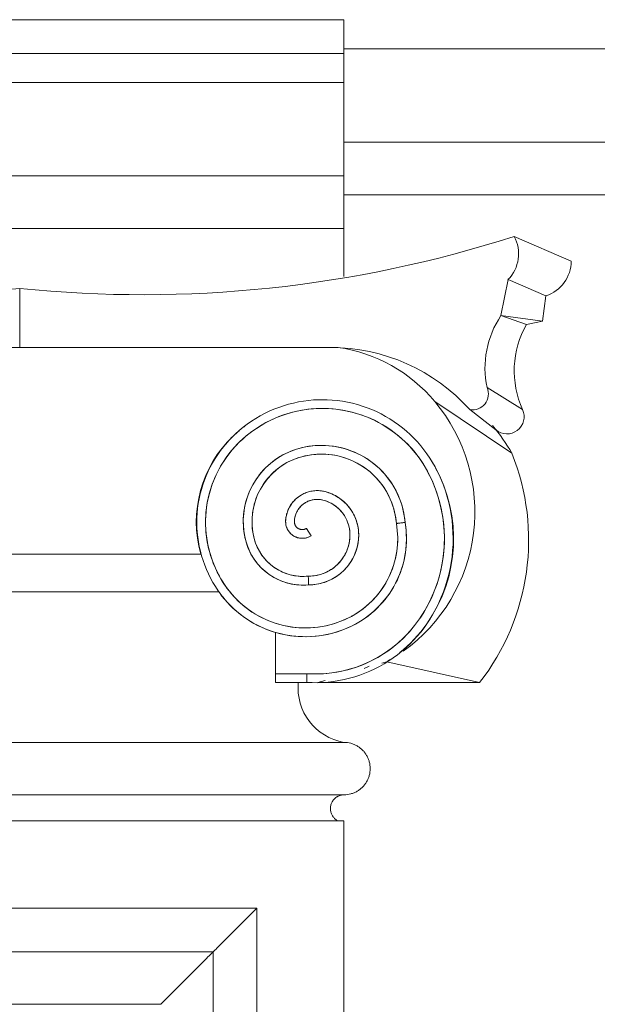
# Model space of a CAD drawing. Header units: millimetres. Extents: x -32192 to 36727, y -1740 to 8822.
# Tile 19 of 23: x 27176 to 27507, y 4014 to 4578. Entities that reach past the tile are written whole.
import ezdxf

# ---------------------------------------------------------------- set-up
doc = ezdxf.new("R2010")
doc.units = ezdxf.units.MM
doc.layers.add('A-GENM', color=13, linetype='Continuous', lineweight=18)

# ---------------------------------------------------------------- blocks, each defined once
blk = doc.blocks.new('Generic Models 17 - Generic Models 17-3093004-ELEVAÇÃO 2 - FACHADA DE IMPLANTAÇÃO')
at = {"layer": 'A-GENM'}
for p, q in [((-3350.06, 4577.98), (-3721.65, 4577.98)), ((-3350.06, 4558.7), (-3350.06, 4577.98)), ((-3350.06, 4558.7), (-3721.65, 4558.7)), ((-3350.06, 4558.7), (-3350.06, 4542.04)), ((-3350.06, 4542.04), (-3721.65, 4542.04)), ((-3350.06, 4542.04), (-3350.06, 4488.47)), ((-3350.06, 4488.47), (-3721.65, 4488.47)), ((-3350.06, 4488.47), (-3350.06, 4458.47)), ((-3350.06, 4458.47), (-3721.65, 4458.47)), ((-3350.06, 4430.97), (-3350.06, 4458.47)), ((-3219.84, 4439.72), (-3252.62, 4453.88)), ((-3260.12, 4408.47), (-3256.1, 4429.12)), ((-3234.35, 4419.74), (-3256.1, 4429.12)), ((-3535.85, 4390.26), (-3535.85, 4424.1)), ((-3535.85, 4424.1), (-3535.85, 4390.26)), ((-3234.35, 4419.74), (-3236.37, 4405.4)), ((-3236.37, 4405.4), (-3260.12, 4408.47)), ((-3245.51, 4403.46), (-3260.12, 4408.47)), ((-3236.37, 4405.4), (-3245.51, 4403.46)), ((-3353.42, 4390.26), (-3718.28, 4390.26)), ((-3713.83, 4390.26), (-3535.85, 4390.26)), ((-3535.85, 4390.26), (-3357.88, 4390.26)), ((-3268.12, 4367.29), (-3247.73, 4354.67)), ((-3253.89, 4329.65), (-3298.06, 4359.38)), ((-3278, 4354.64), (-3263.03, 4343.11)), ((-3264.85, 4344.52), (-3262.73, 4342.87)), ((-3371.57, 4286.63), (-3368.92, 4282.39)), ((-3368.92, 4282.39), (-3369.12, 4282.71)), ((-3431.92, 4271.88), (-3639.79, 4271.88)), ((-3639.54, 4271.88), (-3432.17, 4271.88)), ((-3650.12, 4250.38), (-3421.59, 4250.38)), ((-3421.77, 4250.33), (-3649.94, 4250.33)), ((-3389.38, 4227.08), (-3389.38, 4203.42)), ((-3335.7, 4207.71), (-3338.54, 4206.34)), ((-3328.43, 4209.39), (-3325.49, 4210.28)), ((-3272.34, 4198.33), (-3325.49, 4210.28)), ((-3371.28, 4203.42), (-3389.37, 4203.42)), ((-3371.28, 4203.42), (-3389.37, 4203.42)), ((-3389.37, 4198.42), (-3371.44, 4198.42)), ((-3365, 4198.33), (-3360.93, 4199.57)), ((-3272.34, 4198.33), (-3365, 4198.33)), ((-3350.06, 4164.06), (-3725.06, 4164.06)), ((-3725.06, 4134.06), (-3350.06, 4134.06)), ((-3725.06, 4134.06), (-3350.06, 4134.06)), ((-3350.06, 4119.06), (-3725.06, 4119.06)), ((-3350.06, 1459.06), (-3350.06, 4119.06)), ((-3400.06, 4069.06), (-3675.06, 4069.06)), ((-3400.06, 1509.06), (-3400.06, 4069.06)), ((-3650.06, 4044.06), (-3425.06, 4044.06)), ((-3425.06, 4044.06), (-3425.06, 1534.06)), ((-3620.06, 4014.06), (-3455.06, 4014.06))]:
    blk.add_line(p, q, dxfattribs=at)
at = {"layer": 'A-GENM', "flags": 128}
for points in [[(-3364.53, 4360.32), (-3367.45, 4360.18), (-3370.37, 4359.92), (-3373.28, 4359.54), (-3376.17, 4359.05), (-3379.03, 4358.44), (-3381.87, 4357.72), (-3384.68, 4356.88), (-3387.45, 4355.93), (-3390.19, 4354.88), (-3392.87, 4353.71), (-3395.51, 4352.44), (-3398.1, 4351.06), (-3400.63, 4349.58), (-3403.1, 4348), (-3405.5, 4346.33), (-3407.83, 4344.56), (-3410.09, 4342.69), (-3412.28, 4340.74), (-3413.58, 4339.5)], [(-3297.91, 4321.86), (-3299.35, 4324.41), (-3300.9, 4326.9), (-3302.54, 4329.33), (-3304.27, 4331.69), (-3306.1, 4333.98), (-3308.02, 4336.19), (-3310.03, 4338.33), (-3312.12, 4340.38), (-3314.29, 4342.35), (-3316.54, 4344.23), (-3318.86, 4346.02), (-3321.25, 4347.71), (-3323.71, 4349.31), (-3326.23, 4350.8), (-3328.8, 4352.2), (-3331.43, 4353.49), (-3334.11, 4354.68), (-3336.84, 4355.75), (-3339.6, 4356.72), (-3342.4, 4357.57), (-3345.24, 4358.32), (-3348.1, 4358.95), (-3350.98, 4359.46), (-3353.89, 4359.86), (-3356.8, 4360.14), (-3359.73, 4360.31), (-3362.66, 4360.35), (-3364.53, 4360.32)], [(-3410.08, 4335.93), (-3408.09, 4337.79), (-3406.03, 4339.58), (-3403.9, 4341.28), (-3401.7, 4342.9), (-3399.43, 4344.43), (-3397.11, 4345.86), (-3394.73, 4347.2), (-3392.31, 4348.45), (-3389.83, 4349.6), (-3387.31, 4350.64), (-3384.75, 4351.59), (-3382.15, 4352.43), (-3379.52, 4353.17), (-3376.87, 4353.8), (-3374.19, 4354.33), (-3371.49, 4354.75), (-3368.78, 4355.06), (-3366.05, 4355.26), (-3364.38, 4355.33)], [(-3364.38, 4355.33), (-3361.65, 4355.35), (-3358.92, 4355.27), (-3356.2, 4355.07), (-3353.49, 4354.77), (-3350.79, 4354.36), (-3348.11, 4353.84), (-3345.45, 4353.22), (-3342.82, 4352.49), (-3340.22, 4351.65), (-3337.66, 4350.72), (-3335.13, 4349.68), (-3332.65, 4348.54), (-3330.22, 4347.3), (-3327.84, 4345.96), (-3325.51, 4344.53), (-3323.25, 4343.01), (-3321.04, 4341.4), (-3318.9, 4339.71), (-3316.83, 4337.92), (-3314.84, 4336.06), (-3312.92, 4334.12), (-3311.08, 4332.11), (-3309.32, 4330.02), (-3307.65, 4327.86), (-3306.06, 4325.64), (-3304.56, 4323.36), (-3303.16, 4321.01), (-3302.31, 4319.49)], [(-3413.58, 4339.5), (-3415.52, 4337.53), (-3417.37, 4335.49), (-3419.14, 4333.37), (-3420.83, 4331.18), (-3422.43, 4328.93), (-3423.94, 4326.62), (-3425.35, 4324.25), (-3426.67, 4321.82), (-3427.89, 4319.34), (-3429, 4316.81), (-3430.02, 4314.25), (-3430.93, 4311.64), (-3431.74, 4309), (-3432.45, 4306.33), (-3433.04, 4303.63), (-3433.53, 4300.91), (-3433.9, 4298.18), (-3434.17, 4295.43), (-3434.33, 4292.67), (-3434.38, 4289.91), (-3434.31, 4287.15), (-3434.14, 4284.39), (-3433.86, 4281.65), (-3433.46, 4278.91), (-3432.96, 4276.2), (-3432.35, 4273.5), (-3431.63, 4270.84), (-3430.81, 4268.2), (-3429.88, 4265.6), (-3428.85, 4263.04), (-3427.72, 4260.52), (-3426.48, 4258.05), (-3425.15, 4255.63), (-3423.73, 4253.26), (-3422.2, 4250.96), (-3421.42, 4249.85)], [(-3417.36, 4252.76), (-3418.81, 4254.87), (-3420.18, 4257.04), (-3421.46, 4259.26), (-3422.65, 4261.53), (-3423.74, 4263.84), (-3424.75, 4266.2), (-3425.66, 4268.59), (-3426.47, 4271.02), (-3427.18, 4273.48), (-3427.8, 4275.97), (-3428.31, 4278.48), (-3428.73, 4281.01), (-3429.04, 4283.55), (-3429.25, 4286.1), (-3429.36, 4288.66), (-3429.37, 4291.23), (-3429.27, 4293.79), (-3429.07, 4296.34), (-3428.77, 4298.88), (-3428.37, 4301.41), (-3427.87, 4303.93), (-3427.27, 4306.42), (-3426.57, 4308.88), (-3425.77, 4311.31), (-3424.87, 4313.71), (-3423.88, 4316.07), (-3422.79, 4318.4), (-3421.62, 4320.67), (-3420.35, 4322.9), (-3418.99, 4325.07), (-3417.55, 4327.19), (-3416.03, 4329.25), (-3414.42, 4331.24), (-3412.74, 4333.17), (-3410.98, 4335.04), (-3410.08, 4335.93)], [(-3377.26, 4332), (-3378.91, 4331.44), (-3380.53, 4330.83), (-3382.13, 4330.15), (-3383.7, 4329.4), (-3385.24, 4328.6), (-3386.75, 4327.73), (-3388.22, 4326.8), (-3389.65, 4325.82), (-3391.04, 4324.78), (-3392.39, 4323.68), (-3393.7, 4322.53), (-3394.95, 4321.33), (-3396.16, 4320.08), (-3397.32, 4318.78), (-3398.42, 4317.44), (-3399.47, 4316.05), (-3400.46, 4314.63), (-3401.4, 4313.16), (-3402.27, 4311.66), (-3403.09, 4310.13), (-3403.84, 4308.56), (-3404.53, 4306.96), (-3405.16, 4305.34), (-3405.72, 4303.7), (-3406.21, 4302.03), (-3406.64, 4300.35), (-3407, 4298.65), (-3407.29, 4296.93), (-3407.51, 4295.21), (-3407.66, 4293.48), (-3407.75, 4291.74), (-3407.76, 4290), (-3407.71, 4288.27), (-3407.58, 4286.53), (-3407.39, 4284.81), (-3407.13, 4283.09), (-3406.79, 4281.38), (-3406.39, 4279.69), (-3406.35, 4279.52)], [(-3315.08, 4290.06), (-3315.28, 4291.97), (-3315.55, 4293.87), (-3315.9, 4295.76), (-3316.32, 4297.63), (-3316.81, 4299.49), (-3317.38, 4301.32), (-3318.03, 4303.13), (-3318.74, 4304.92), (-3319.53, 4306.67), (-3320.38, 4308.39), (-3321.31, 4310.07), (-3322.3, 4311.72), (-3323.35, 4313.32), (-3324.47, 4314.89), (-3325.65, 4316.4), (-3326.89, 4317.87), (-3328.18, 4319.29), (-3329.54, 4320.65), (-3330.94, 4321.96), (-3332.4, 4323.21), (-3333.91, 4324.4), (-3335.46, 4325.53), (-3337.06, 4326.6), (-3338.69, 4327.6), (-3340.37, 4328.54), (-3342.08, 4329.41), (-3343.83, 4330.21), (-3345.61, 4330.94), (-3347.41, 4331.6), (-3349.24, 4332.18), (-3351.09, 4332.69), (-3352.96, 4333.13), (-3354.85, 4333.49), (-3356.75, 4333.78), (-3358.66, 4333.99), (-3360.58, 4334.12), (-3362.5, 4334.18), (-3364.42, 4334.16), (-3366.34, 4334.06), (-3368.25, 4333.88), (-3370.15, 4333.63), (-3372.05, 4333.31), (-3373.92, 4332.91), (-3375.79, 4332.43), (-3377.26, 4332)], [(-3401.51, 4280.78), (-3401.87, 4282.28), (-3402.17, 4283.79), (-3402.41, 4285.31), (-3402.59, 4286.84), (-3402.7, 4288.37), (-3402.76, 4289.91), (-3402.75, 4291.44), (-3402.69, 4292.98), (-3402.56, 4294.51), (-3402.37, 4296.04), (-3402.12, 4297.56), (-3401.8, 4299.06), (-3401.43, 4300.55), (-3401, 4302.03), (-3400.51, 4303.49), (-3399.96, 4304.93), (-3399.36, 4306.34), (-3398.7, 4307.73), (-3397.98, 4309.09), (-3397.21, 4310.42), (-3396.39, 4311.72), (-3395.52, 4312.99), (-3394.59, 4314.22), (-3393.62, 4315.41), (-3392.6, 4316.56), (-3391.54, 4317.67), (-3390.43, 4318.74), (-3389.28, 4319.76), (-3388.09, 4320.74), (-3386.86, 4321.66), (-3385.6, 4322.54), (-3384.3, 4323.37), (-3382.97, 4324.14), (-3381.61, 4324.86), (-3380.23, 4325.52), (-3378.81, 4326.13), (-3377.38, 4326.68), (-3375.92, 4327.18), (-3375.77, 4327.22)], [(-3375.77, 4327.22), (-3374.12, 4327.7), (-3372.45, 4328.12), (-3370.76, 4328.46), (-3369.06, 4328.74), (-3367.36, 4328.95), (-3365.64, 4329.09), (-3363.92, 4329.17), (-3362.2, 4329.17), (-3360.48, 4329.11), (-3358.77, 4328.97), (-3357.06, 4328.77), (-3355.36, 4328.5), (-3353.67, 4328.17), (-3352, 4327.76), (-3350.34, 4327.29), (-3348.71, 4326.75), (-3347.09, 4326.15), (-3345.51, 4325.48), (-3343.95, 4324.76), (-3342.42, 4323.96), (-3340.93, 4323.11), (-3339.46, 4322.2), (-3338.04, 4321.24), (-3336.66, 4320.21), (-3335.32, 4319.13), (-3334.02, 4318), (-3332.77, 4316.82), (-3331.57, 4315.59), (-3330.42, 4314.31), (-3329.32, 4312.99), (-3328.27, 4311.62), (-3327.28, 4310.21), (-3326.35, 4308.77), (-3325.47, 4307.28), (-3324.66, 4305.77), (-3323.9, 4304.22), (-3323.21, 4302.65), (-3322.58, 4301.04), (-3322.02, 4299.42), (-3321.52, 4297.77), (-3321.09, 4296.1), (-3320.73, 4294.42), (-3320.43, 4292.73), (-3320.2, 4291.02), (-3320.05, 4289.43)], [(-3302.62, 4231.99), (-3300.73, 4234.88), (-3298.95, 4237.85), (-3297.29, 4240.89), (-3295.76, 4244), (-3294.35, 4247.16), (-3293.07, 4250.37), (-3291.92, 4253.64), (-3290.9, 4256.95), (-3290.01, 4260.29), (-3289.26, 4263.67), (-3288.64, 4267.08), (-3288.16, 4270.51), (-3287.82, 4273.95), (-3287.61, 4277.41), (-3287.55, 4280.87), (-3287.62, 4284.33), (-3287.83, 4287.78), (-3288.18, 4291.23), (-3288.66, 4294.65), (-3289.29, 4298.06), (-3290.05, 4301.44), (-3290.94, 4304.78), (-3291.96, 4308.09), (-3293.12, 4311.35), (-3294.41, 4314.56), (-3295.82, 4317.72), (-3297.36, 4320.82), (-3297.91, 4321.86)], [(-3302.31, 4319.49), (-3300.82, 4316.59), (-3299.45, 4313.63), (-3298.2, 4310.62), (-3297.07, 4307.56), (-3296.06, 4304.46), (-3295.17, 4301.32), (-3294.42, 4298.15), (-3293.78, 4294.95), (-3293.28, 4291.72), (-3292.91, 4288.48), (-3292.67, 4285.23), (-3292.56, 4281.97), (-3292.57, 4278.71), (-3292.72, 4275.45), (-3293, 4272.2), (-3293.41, 4268.96), (-3293.95, 4265.75), (-3294.61, 4262.55), (-3295.41, 4259.39), (-3296.33, 4256.26), (-3297.37, 4253.17), (-3298.53, 4250.12), (-3299.82, 4247.13), (-3301.23, 4244.18), (-3302.75, 4241.3), (-3304.39, 4238.48), (-3306.13, 4235.72), (-3306.75, 4234.81)], [(-3361.02, 4307.72), (-3361.73, 4307.88), (-3362.44, 4308.01), (-3363.15, 4308.11), (-3363.87, 4308.19), (-3364.6, 4308.24), (-3365.32, 4308.25), (-3366.04, 4308.24), (-3366.77, 4308.2), (-3367.49, 4308.13), (-3368.2, 4308.04), (-3368.92, 4307.91), (-3369.62, 4307.75), (-3370.32, 4307.57), (-3371.02, 4307.36), (-3371.7, 4307.12), (-3372.37, 4306.86), (-3373.03, 4306.56), (-3373.68, 4306.25), (-3374.32, 4305.9), (-3374.94, 4305.53), (-3375.55, 4305.14), (-3376.14, 4304.72), (-3376.71, 4304.28), (-3377.27, 4303.81), (-3377.81, 4303.33), (-3378.32, 4302.82), (-3378.82, 4302.3), (-3379.29, 4301.75), (-3379.75, 4301.18), (-3380.18, 4300.6), (-3380.58, 4300), (-3380.96, 4299.39), (-3381.32, 4298.76), (-3381.65, 4298.11), (-3381.96, 4297.46), (-3382.23, 4296.79), (-3382.49, 4296.11), (-3382.71, 4295.42), (-3382.91, 4294.73), (-3383.08, 4294.02), (-3383.22, 4293.31), (-3383.33, 4292.6), (-3383.41, 4291.88), (-3383.46, 4291.16), (-3383.48, 4290.79)], [(-3378.48, 4290.62), (-3378.46, 4291.14), (-3378.41, 4291.66), (-3378.34, 4292.18), (-3378.24, 4292.7), (-3378.13, 4293.21), (-3378, 4293.71), (-3377.85, 4294.22), (-3377.68, 4294.71), (-3377.48, 4295.2), (-3377.27, 4295.68), (-3377.04, 4296.15), (-3376.79, 4296.61), (-3376.53, 4297.06), (-3376.24, 4297.5), (-3375.94, 4297.93), (-3375.62, 4298.34), (-3375.29, 4298.74), (-3374.94, 4299.13), (-3374.57, 4299.51), (-3374.19, 4299.87), (-3373.79, 4300.21), (-3373.38, 4300.54), (-3372.96, 4300.85), (-3372.53, 4301.14), (-3372.08, 4301.42), (-3371.63, 4301.68), (-3371.16, 4301.92), (-3370.69, 4302.14), (-3370.21, 4302.34), (-3369.71, 4302.52), (-3369.22, 4302.68), (-3368.71, 4302.83), (-3368.2, 4302.95), (-3367.69, 4303.05), (-3367.17, 4303.13), (-3366.65, 4303.19), (-3366.13, 4303.23), (-3365.61, 4303.25), (-3365.08, 4303.25), (-3364.56, 4303.23), (-3364.04, 4303.18), (-3363.52, 4303.12), (-3363, 4303.03), (-3362.49, 4302.93), (-3362.23, 4302.86)], [(-3362.23, 4302.86), (-3361.44, 4302.65), (-3360.65, 4302.4), (-3359.88, 4302.13), (-3359.12, 4301.82), (-3358.37, 4301.48), (-3357.63, 4301.11), (-3356.91, 4300.71), (-3356.21, 4300.29), (-3355.52, 4299.83), (-3354.86, 4299.35), (-3354.21, 4298.85), (-3353.58, 4298.31), (-3352.98, 4297.76), (-3352.39, 4297.18), (-3351.84, 4296.57), (-3351.3, 4295.95), (-3350.79, 4295.3), (-3350.31, 4294.63), (-3349.86, 4293.95), (-3349.43, 4293.25), (-3349.03, 4292.53), (-3348.66, 4291.79), (-3348.32, 4291.04), (-3348.01, 4290.28), (-3347.73, 4289.51), (-3347.48, 4288.73), (-3347.27, 4287.93), (-3347.08, 4287.13), (-3346.93, 4286.32), (-3346.81, 4285.51), (-3346.72, 4284.69), (-3346.67, 4283.87), (-3346.65, 4283.05), (-3346.65, 4282.92)], [(-3341.65, 4282.92), (-3341.67, 4283.94), (-3341.73, 4284.96), (-3341.83, 4285.98), (-3341.97, 4286.99), (-3342.16, 4287.99), (-3342.38, 4288.99), (-3342.64, 4289.98), (-3342.94, 4290.96), (-3343.28, 4291.92), (-3343.66, 4292.87), (-3344.08, 4293.8), (-3344.53, 4294.72), (-3345.02, 4295.62), (-3345.55, 4296.49), (-3346.11, 4297.35), (-3346.7, 4298.18), (-3347.33, 4298.99), (-3347.99, 4299.77), (-3348.68, 4300.52), (-3349.4, 4301.25), (-3350.14, 4301.95), (-3350.92, 4302.62), (-3351.72, 4303.25), (-3352.55, 4303.85), (-3353.39, 4304.42), (-3354.27, 4304.96), (-3355.16, 4305.46), (-3356.07, 4305.92), (-3357, 4306.35), (-3357.94, 4306.74), (-3358.9, 4307.09), (-3359.88, 4307.4), (-3360.86, 4307.68), (-3361.02, 4307.72)], [(-3383.48, 4290.79), (-3383.49, 4290.41), (-3383.48, 4290.03), (-3383.45, 4289.65), (-3383.41, 4289.27), (-3383.36, 4288.89), (-3383.29, 4288.52), (-3383.2, 4288.15), (-3383.1, 4287.78), (-3382.99, 4287.42), (-3382.86, 4287.06), (-3382.72, 4286.71), (-3382.56, 4286.36), (-3382.39, 4286.02), (-3382.2, 4285.69), (-3382.01, 4285.36), (-3381.8, 4285.04), (-3381.57, 4284.74), (-3381.34, 4284.44), (-3381.09, 4284.15), (-3380.83, 4283.87), (-3380.57, 4283.6), (-3380.29, 4283.34), (-3380, 4283.09), (-3379.7, 4282.86), (-3379.39, 4282.63), (-3379.07, 4282.42), (-3378.75, 4282.23), (-3378.41, 4282.04), (-3378.07, 4281.87), (-3377.73, 4281.71), (-3377.37, 4281.57), (-3377.01, 4281.44), (-3376.65, 4281.33), (-3376.28, 4281.23), (-3375.91, 4281.14), (-3375.54, 4281.07), (-3375.16, 4281.02), (-3374.78, 4280.98), (-3374.4, 4280.95), (-3374.02, 4280.94), (-3373.64, 4280.95), (-3373.26, 4280.97), (-3372.88, 4281), (-3372.51, 4281.05), (-3372.13, 4281.12), (-3371.76, 4281.2), (-3371.39, 4281.3), (-3371.03, 4281.41), (-3370.67, 4281.53), (-3370.31, 4281.67), (-3369.96, 4281.82), (-3369.62, 4281.99), (-3369.29, 4282.17), (-3368.96, 4282.37), (-3368.92, 4282.39)], [(-3371.57, 4286.63), (-3371.73, 4286.53), (-3371.89, 4286.45), (-3372.05, 4286.37), (-3372.22, 4286.29), (-3372.38, 4286.23), (-3372.55, 4286.17), (-3372.73, 4286.11), (-3372.9, 4286.07), (-3373.08, 4286.03), (-3373.26, 4286), (-3373.43, 4285.97), (-3373.61, 4285.95), (-3373.79, 4285.94), (-3373.98, 4285.94), (-3374.16, 4285.94), (-3374.34, 4285.96), (-3374.52, 4285.97), (-3374.7, 4286), (-3374.87, 4286.03), (-3375.05, 4286.07), (-3375.22, 4286.12), (-3375.4, 4286.17), (-3375.57, 4286.23), (-3375.73, 4286.3), (-3375.9, 4286.37), (-3376.06, 4286.45), (-3376.22, 4286.54), (-3376.37, 4286.63), (-3376.53, 4286.73), (-3376.67, 4286.84), (-3376.82, 4286.95), (-3376.95, 4287.07), (-3377.09, 4287.19), (-3377.21, 4287.32), (-3377.34, 4287.45), (-3377.46, 4287.59), (-3377.57, 4287.73), (-3377.67, 4287.87), (-3377.77, 4288.02), (-3377.87, 4288.18), (-3377.96, 4288.34), (-3378.04, 4288.5), (-3378.11, 4288.66), (-3378.18, 4288.83), (-3378.24, 4289), (-3378.3, 4289.17), (-3378.35, 4289.34), (-3378.39, 4289.52), (-3378.42, 4289.7), (-3378.45, 4289.88), (-3378.47, 4290.06), (-3378.48, 4290.24), (-3378.49, 4290.42), (-3378.49, 4290.6), (-3378.48, 4290.62)], [(-3320.05, 4289.43), (-3319.74, 4287.44), (-3319.51, 4285.43), (-3319.37, 4283.41), (-3319.3, 4281.39), (-3319.31, 4279.37), (-3319.41, 4277.35), (-3319.58, 4275.34), (-3319.84, 4273.33), (-3320.17, 4271.34), (-3320.59, 4269.36), (-3321.08, 4267.4), (-3321.65, 4265.46), (-3322.3, 4263.55), (-3323.03, 4261.66), (-3323.83, 4259.81), (-3324.7, 4257.99), (-3325.65, 4256.2), (-3326.66, 4254.45), (-3327.75, 4252.75), (-3328.9, 4251.09), (-3330.12, 4249.47), (-3331.4, 4247.91), (-3332.74, 4246.4), (-3334.15, 4244.95), (-3335.61, 4243.55), (-3337.12, 4242.21), (-3338.69, 4240.93), (-3340.3, 4239.72), (-3341.97, 4238.57), (-3343.67, 4237.49), (-3345.42, 4236.48), (-3345.85, 4236.25)], [(-3343.47, 4231.85), (-3341.54, 4232.94), (-3339.65, 4234.11), (-3337.81, 4235.36), (-3336.02, 4236.67), (-3334.29, 4238.06), (-3332.61, 4239.51), (-3330.99, 4241.03), (-3329.44, 4242.62), (-3327.94, 4244.26), (-3326.52, 4245.97), (-3325.16, 4247.73), (-3323.88, 4249.54), (-3322.67, 4251.4), (-3321.53, 4253.31), (-3320.48, 4255.26), (-3319.5, 4257.26), (-3318.6, 4259.29), (-3317.78, 4261.36), (-3317.05, 4263.45), (-3316.4, 4265.58), (-3315.84, 4267.72), (-3315.36, 4269.89), (-3314.97, 4272.08), (-3314.67, 4274.28), (-3314.46, 4276.49), (-3314.33, 4278.71), (-3314.29, 4280.93), (-3314.35, 4283.15), (-3314.49, 4285.37), (-3314.72, 4287.58), (-3315.04, 4289.77), (-3315.08, 4290.06)], [(-3370.52, 4259.27), (-3371.68, 4259.18), (-3372.84, 4259.13), (-3374, 4259.13), (-3375.16, 4259.17), (-3376.31, 4259.26), (-3377.47, 4259.4), (-3378.61, 4259.58), (-3379.75, 4259.81), (-3380.88, 4260.09), (-3381.99, 4260.41), (-3383.09, 4260.77), (-3384.18, 4261.18), (-3385.25, 4261.63), (-3386.3, 4262.12), (-3387.33, 4262.66), (-3388.33, 4263.23), (-3389.32, 4263.85), (-3390.28, 4264.5), (-3391.21, 4265.19), (-3392.11, 4265.92), (-3392.98, 4266.68), (-3393.83, 4267.48), (-3394.63, 4268.31), (-3395.41, 4269.17), (-3396.15, 4270.07), (-3396.85, 4270.99), (-3397.52, 4271.94), (-3398.15, 4272.91), (-3398.74, 4273.91), (-3399.29, 4274.94), (-3399.79, 4275.98), (-3400.26, 4277.04), (-3400.68, 4278.12), (-3401.06, 4279.22), (-3401.39, 4280.33), (-3401.51, 4280.78)], [(-3346.65, 4282.92), (-3346.66, 4281.97), (-3346.72, 4281.03), (-3346.82, 4280.09), (-3346.95, 4279.15), (-3347.12, 4278.22), (-3347.32, 4277.3), (-3347.57, 4276.38), (-3347.85, 4275.48), (-3348.16, 4274.59), (-3348.51, 4273.71), (-3348.9, 4272.84), (-3349.32, 4272), (-3349.77, 4271.17), (-3350.26, 4270.36), (-3350.78, 4269.56), (-3351.33, 4268.8), (-3351.91, 4268.05), (-3352.51, 4267.32), (-3353.15, 4266.63), (-3353.82, 4265.95), (-3354.51, 4265.31), (-3355.23, 4264.69), (-3355.97, 4264.1), (-3356.73, 4263.55), (-3357.52, 4263.02), (-3358.32, 4262.52), (-3359.15, 4262.06), (-3359.99, 4261.63), (-3360.85, 4261.24), (-3361.72, 4260.88), (-3362.61, 4260.55), (-3363.51, 4260.26), (-3364.42, 4260.01), (-3365.34, 4259.79), (-3366.27, 4259.61), (-3367.21, 4259.47), (-3368.15, 4259.37), (-3369.09, 4259.3), (-3370.04, 4259.27), (-3370.52, 4259.27)], [(-3370.29, 4254.27), (-3369.15, 4254.29), (-3368, 4254.36), (-3366.86, 4254.48), (-3365.73, 4254.64), (-3364.6, 4254.84), (-3363.48, 4255.09), (-3362.38, 4255.39), (-3361.28, 4255.72), (-3360.2, 4256.11), (-3359.14, 4256.53), (-3358.09, 4257), (-3357.06, 4257.51), (-3356.06, 4258.06), (-3355.08, 4258.65), (-3354.12, 4259.27), (-3353.18, 4259.94), (-3352.28, 4260.64), (-3351.4, 4261.38), (-3350.56, 4262.15), (-3349.74, 4262.96), (-3348.96, 4263.8), (-3348.21, 4264.66), (-3347.5, 4265.56), (-3346.83, 4266.49), (-3346.19, 4267.44), (-3345.59, 4268.42), (-3345.03, 4269.41), (-3344.51, 4270.44), (-3344.03, 4271.48), (-3343.59, 4272.54), (-3343.2, 4273.61), (-3342.85, 4274.7), (-3342.54, 4275.81), (-3342.28, 4276.92), (-3342.06, 4278.05), (-3341.89, 4279.18), (-3341.76, 4280.32), (-3341.68, 4281.46), (-3341.65, 4282.61), (-3341.65, 4282.92)], [(-3406.35, 4279.52), (-3405.98, 4278.21), (-3405.56, 4276.92), (-3405.08, 4275.64), (-3404.56, 4274.39), (-3403.98, 4273.15), (-3403.36, 4271.95), (-3402.69, 4270.76), (-3401.97, 4269.61), (-3401.21, 4268.48), (-3400.4, 4267.39), (-3399.55, 4266.33), (-3398.66, 4265.3), (-3397.73, 4264.31), (-3396.75, 4263.36), (-3395.74, 4262.45), (-3394.7, 4261.58), (-3393.62, 4260.75), (-3392.51, 4259.96), (-3391.37, 4259.22), (-3390.2, 4258.53), (-3389, 4257.89), (-3387.78, 4257.29), (-3386.54, 4256.74), (-3385.27, 4256.24), (-3383.99, 4255.79), (-3382.68, 4255.4), (-3381.37, 4255.06), (-3380.04, 4254.77), (-3378.7, 4254.53), (-3377.35, 4254.35), (-3376, 4254.22), (-3374.64, 4254.14), (-3373.28, 4254.12), (-3371.92, 4254.16), (-3370.56, 4254.25), (-3370.29, 4254.27)], [(-3345.85, 4236.25), (-3347.82, 4235.23), (-3349.84, 4234.3), (-3351.89, 4233.45), (-3353.98, 4232.67), (-3356.09, 4231.99), (-3358.23, 4231.38), (-3360.39, 4230.87), (-3362.57, 4230.44), (-3364.77, 4230.1), (-3366.98, 4229.84), (-3369.19, 4229.68), (-3371.41, 4229.6), (-3373.64, 4229.61), (-3375.86, 4229.71), (-3378.07, 4229.9), (-3380.28, 4230.18), (-3382.47, 4230.55), (-3384.65, 4231), (-3386.8, 4231.54), (-3388.93, 4232.17), (-3391.04, 4232.88), (-3393.12, 4233.68), (-3395.16, 4234.55), (-3397.16, 4235.51), (-3399.13, 4236.55), (-3401.05, 4237.66), (-3402.93, 4238.85), (-3404.76, 4240.12), (-3406.53, 4241.46), (-3408.25, 4242.86), (-3409.92, 4244.34), (-3411.52, 4245.88), (-3413.06, 4247.48), (-3414.53, 4249.15), (-3415.94, 4250.87), (-3417.28, 4252.64), (-3417.36, 4252.76)], [(-3421.42, 4249.85), (-3419.97, 4247.91), (-3418.44, 4246.03), (-3416.84, 4244.21), (-3415.17, 4242.46), (-3413.42, 4240.77), (-3411.62, 4239.16), (-3409.74, 4237.62), (-3407.81, 4236.16), (-3405.83, 4234.78), (-3403.78, 4233.47), (-3401.69, 4232.25), (-3399.55, 4231.11), (-3397.37, 4230.06), (-3395.14, 4229.1), (-3392.88, 4228.23), (-3390.59, 4227.45), (-3388.27, 4226.76), (-3385.92, 4226.17), (-3383.55, 4225.66), (-3381.16, 4225.26), (-3378.76, 4224.95), (-3376.34, 4224.74), (-3373.92, 4224.62), (-3371.5, 4224.6), (-3369.08, 4224.68), (-3366.66, 4224.85), (-3364.26, 4225.12), (-3361.86, 4225.49), (-3359.48, 4225.95), (-3357.13, 4226.51), (-3354.79, 4227.16), (-3352.49, 4227.9), (-3350.21, 4228.73), (-3347.97, 4229.66), (-3345.77, 4230.67), (-3343.61, 4231.77), (-3343.47, 4231.85)], [(-3371.44, 4198.42), (-3368.35, 4198.28), (-3365.26, 4198.27), (-3362.17, 4198.38), (-3359.08, 4198.62), (-3356.01, 4198.97), (-3352.96, 4199.45), (-3349.92, 4200.06), (-3346.91, 4200.78), (-3343.94, 4201.62), (-3341, 4202.58), (-3338.1, 4203.66), (-3335.24, 4204.85), (-3332.44, 4206.16), (-3329.69, 4207.58), (-3327, 4209.1), (-3324.37, 4210.74), (-3321.81, 4212.47), (-3319.32, 4214.31), (-3316.91, 4216.25), (-3314.58, 4218.28), (-3312.32, 4220.4), (-3310.16, 4222.61), (-3308.09, 4224.9), (-3306.11, 4227.28), (-3304.22, 4229.73), (-3302.62, 4231.99)], [(-3306.75, 4234.81), (-3308.43, 4232.45), (-3310.2, 4230.16), (-3312.07, 4227.95), (-3314.01, 4225.81), (-3316.05, 4223.75), (-3318.16, 4221.77), (-3320.35, 4219.88), (-3322.62, 4218.08), (-3324.95, 4216.38), (-3327.35, 4214.76), (-3329.82, 4213.25), (-3332.34, 4211.83), (-3334.92, 4210.51), (-3337.55, 4209.3), (-3340.22, 4208.2), (-3342.94, 4207.2), (-3345.69, 4206.32), (-3348.48, 4205.54), (-3351.29, 4204.87), (-3354.14, 4204.32), (-3357, 4203.89), (-3359.87, 4203.56), (-3362.76, 4203.36), (-3365.65, 4203.27), (-3368.54, 4203.29), (-3371.28, 4203.42)], [(-3389.38, 4203.42), (-3389.38, 4203.33), (-3389.38, 4203.08), (-3389.38, 4202.69), (-3389.38, 4202.17), (-3389.38, 4201.57), (-3389.38, 4200.92), (-3389.38, 4200.27), (-3389.38, 4199.67), (-3389.38, 4199.15), (-3389.38, 4198.75), (-3389.38, 4198.5), (-3389.38, 4198.42)]]:
    blk.add_lwpolyline(points, dxfattribs=at)
at = {"layer": 'A-GENM'}
for centre, radius, start, end in [((-3606.78, 5111.29), 690.84, 252.10289, 275.89299), ((-3464.93, 5111.29), 690.84, 264.10701, 287.89711), ((-3270.88, 4443.82), 20.84, 315.1483, 28.8517), ((-3241.3, 4440.06), 21.47, 288.8975, 359.1025), ((-3215.56, 4378.44), 53.73, 146.0191, 191.9809), ((-3198.81, 4376.89), 53.73, 150.3637, 204.4253), ((-3357.88, 4282.9), 107.36, 41.9247, 90), ((-3366.23, 4302.26), 88.94, 39.9613, 81.7205), ((-3276.37, 4363.54), 9.05, 259.6193, 24.4253), ((-3373.48, 4296.18), 98.39, 305.6607, 39.9613), ((-3362.39, 4287.1), 68.25, 91.6714, 134.3286), ((-3362.39, 4287.1), 68.25, 28.3286, 91.6714), ((-3256.68, 4350.61), 9.82, 229.7143, 24.4253), ((-3362.56, 4285.96), 73.95, 130.0511, 133.6123), ((-3362.56, 4285.96), 73.95, 126.8572, 127.5866), ((-3359.85, 4268), 122.59, 30.1886, 39.2547), ((-3366.62, 4290.22), 68.06, 133.6123, 195.6371), ((-3365.33, 4290.11), 69.05, 134.3286, 142.6265), ((-3365.33, 4290.11), 64.05, 134.3286, 215.6714), ((-3364.31, 4290.52), 43.45, 107.3381, 194.6619), ((-3362.95, 4286.15), 48.02, 4.6619, 107.3381), ((-3364.31, 4290.52), 38.45, 107.3381, 194.6619), ((-3362.95, 4286.15), 43.02, 4.3717, 107.3381), ((-3362.56, 4285.96), 73.95, 29.0448, 32.7185), ((-3377.11, 4280.01), 132.84, 322.0594, 21.9406), ((-3372.05, 4280.69), 84.81, 324.9552, 29.0448), ((-3374.1, 4280.79), 81.55, 325.6714, 28.3286), ((-3365.4, 4290.16), 18.09, 76, 178), ((-3365.4, 4290.16), 13.09, 76, 178), ((-3367.2, 4282.92), 20.56, 360, 76), ((-3367.2, 4282.92), 25.56, 360, 76), ((-3373.97, 4290.46), 9.52, 178, 189.7216), ((-3373.97, 4290.46), 9.52, 191.7778, 302), ((-3373.97, 4290.46), 4.52, 178, 189.633), ((-3373.97, 4290.46), 4.52, 219.3333, 260.6667), ((-3373.97, 4290.46), 4.52, 290.367, 302), ((-3369.82, 4280.73), 50.53, 298.3286, 9.9204), ((-3369.82, 4280.73), 55.53, 298.3286, 9.6714), ((-3373.46, 4288.12), 29, 194.6619, 275.8025), ((-3370.29, 4282.92), 23.65, 269.4397, 360), ((-3370.29, 4282.92), 28.65, 270, 360), ((-3373.46, 4288.12), 34, 194.6619, 275.3381), ((-3372.22, 4285.17), 55.57, 215.6714, 298.3286), ((-3372.21, 4285.17), 60.57, 216.6216, 232.4496), ((-3372.21, 4285.17), 60.57, 236.6859, 253.5343), ((-3372.22, 4285.17), 60.57, 253.5348, 298.3286), ((-3366.49, 4275.6), 72.34, 266.2038, 325.6714), ((-3367.56, 4277.54), 79.33, 308.5275, 324.9552), ((-3367.56, 4277.54), 79.33, 302.027, 303.7654), ((-3373.48, 4296.18), 98.39, 299.1906, 300.4396), ((-3344.64, 4195.33), 31.74, 174.359, 260.1618)]:
    blk.add_arc(centre, radius, start, end, dxfattribs=at)
for points in [[(-3315.08, 4290.06), (-3315.08, 4290.06), (-3315.19, 4290.04), (-3315.63, 4289.99), (-3316.3, 4289.9), (-3317.13, 4289.8), (-3318.01, 4289.69), (-3318.83, 4289.59), (-3319.51, 4289.5), (-3319.95, 4289.45), (-3320.05, 4289.43), (-3320.05, 4289.43)], [(-3370.29, 4254.27), (-3370.29, 4254.27), (-3370.3, 4254.37), (-3370.32, 4254.82), (-3370.35, 4255.5), (-3370.39, 4256.33), (-3370.43, 4257.21), (-3370.47, 4258.05), (-3370.5, 4258.73), (-3370.52, 4259.17), (-3370.52, 4259.27), (-3370.52, 4259.27)], [(-3371.28, 4203.42), (-3371.28, 4203.42), (-3371.28, 4203.32), (-3371.3, 4202.87), (-3371.32, 4202.2), (-3371.35, 4201.36), (-3371.38, 4200.48), (-3371.4, 4199.64), (-3371.43, 4198.97), (-3371.44, 4198.52), (-3371.44, 4198.42), (-3371.44, 4198.42)], [(-3425.06, 4044.06), (-3426.92, 4042.24), (-3430.99, 4038.12), (-3438.32, 4030.8), (-3446.48, 4022.67), (-3452.14, 4016.94), (-3455.06, 4014.06)]]:
    blk.add_open_spline(points, degree=3, dxfattribs=at)
for points, knots in [([(-3350.06, 4134.06), (-3348.73, 4134.06), (-3346.8, 4134.32), (-3344.31, 4135.16), (-3342.83, 4135.89), (-3341.73, 4136.58), (-3340.66, 4137.34), (-3339.67, 4138.21), (-3338.78, 4139.16), (-3337.95, 4140.17), (-3337.04, 4141.54), (-3336.17, 4143.3), (-3335.32, 4145.79), (-3334.89, 4149.06), (-3335.32, 4152.33), (-3336.17, 4154.82), (-3337.04, 4156.58), (-3337.95, 4157.94), (-3338.78, 4158.96), (-3339.67, 4159.91), (-3340.91, 4160.99), (-3342.27, 4161.9), (-3343.42, 4162.52), (-3344.62, 4163.06), (-3346.8, 4163.8), (-3348.73, 4164.06), (-3350.06, 4164.06)], [0, 0, 0, 0, 0.083333, 0.125, 0.166667, 0.1875, 0.208333, 0.25, 0.270833, 0.291667, 0.333333, 0.375, 0.416667, 0.5, 0.583333, 0.625, 0.666667, 0.708333, 0.729167, 0.75, 0.791667, 0.833333, 0.854167, 0.875, 0.916667, 1, 1, 1, 1]), ([(-3353.48, 4119.06), (-3354.06, 4119.35), (-3355.11, 4120.06), (-3356.2, 4121.24), (-3356.88, 4122.33), (-3357.42, 4123.48), (-3357.83, 4125.03), (-3357.86, 4126.96), (-3357.51, 4128.52), (-3357, 4129.7), (-3356.52, 4130.53), (-3356.04, 4131.16), (-3355.61, 4131.64), (-3355.05, 4132.19), (-3354.44, 4132.65), (-3353.83, 4133.02), (-3353.41, 4133.25), (-3352.86, 4133.5), (-3352.18, 4133.74), (-3351.27, 4133.97), (-3350.55, 4134.05), (-3350.06, 4134.06)], [0, 0, 0, 0, 0.090909, 0.181818, 0.227273, 0.272727, 0.363636, 0.454545, 0.545455, 0.590909, 0.636364, 0.681818, 0.704545, 0.727273, 0.795455, 0.8125, 0.829545, 0.863636, 0.897727, 0.931818, 1, 1, 1, 1]), ([(-3400.06, 4069.06), (-3400.07, 4069.06), (-3400.28, 4068.84), (-3400.98, 4068.14), (-3401.71, 4067.41), (-3402.47, 4066.66), (-3403.16, 4065.96), (-3403.9, 4065.22), (-3404.73, 4064.4), (-3405.62, 4063.51), (-3406.31, 4062.81), (-3407.03, 4062.09), (-3407.78, 4061.35), (-3408.55, 4060.58), (-3409.33, 4059.8), (-3410.12, 4059), (-3410.93, 4058.19), (-3411.75, 4057.38), (-3412.56, 4056.56), (-3413.38, 4055.74), (-3414.2, 4054.93), (-3415.01, 4054.12), (-3415.8, 4053.32), (-3416.58, 4052.54), (-3417.35, 4051.77), (-3418.1, 4051.03), (-3418.82, 4050.3), (-3419.51, 4049.61), (-3420.4, 4048.72), (-3421.22, 4047.9), (-3421.96, 4047.15), (-3422.66, 4046.46), (-3423.42, 4045.7), (-3424.14, 4044.98), (-3424.85, 4044.27), (-3425.06, 4044.06), (-3425.06, 4044.06)], [-1, -1, -1, -1, -0.916667, -0.875, -0.833333, -0.791667, -0.770833, -0.75, -0.708333, -0.6875, -0.666667, -0.645833, -0.625, -0.604167, -0.583333, -0.5625, -0.541667, -0.520833, -0.5, -0.479167, -0.458333, -0.4375, -0.416667, -0.395833, -0.375, -0.354167, -0.333333, -0.3125, -0.291667, -0.25, -0.229167, -0.208333, -0.166667, -0.125, -0.083333, 0, 0, 0, 0])]:
    blk.add_open_spline(points, degree=3, knots=knots, dxfattribs=at)
blk = doc.blocks.new('ORNAMENTO 2 - ORNAMENTO 2-4325827-ELEVAÇÃO 2 - FACHADA DE IMPLANTAÇÃO')
at = {"layer": 'A-GENM'}
for p, q in [((-3137.38, 4561.32), (-3350.06, 4561.32)), ((-3137.38, 4507.75), (-3350.06, 4507.75)), ((-3147.77, 4477.75), (-3350.06, 4477.75))]:
    blk.add_line(p, q, dxfattribs=at)

msp = doc.modelspace()

# ---------------------------------------------------------------- block references
at = {"layer": 'A-GENM'}
for name in ['Generic Models 17 - Generic Models 17-3093004-ELEVAÇÃO 2 - FACHADA DE IMPLANTAÇÃO', 'ORNAMENTO 2 - ORNAMENTO 2-4325827-ELEVAÇÃO 2 - FACHADA DE IMPLANTAÇÃO']:
    msp.add_blockref(name, (30711.45, 0), dxfattribs=at)

doc.saveas('drawing.dxf')
